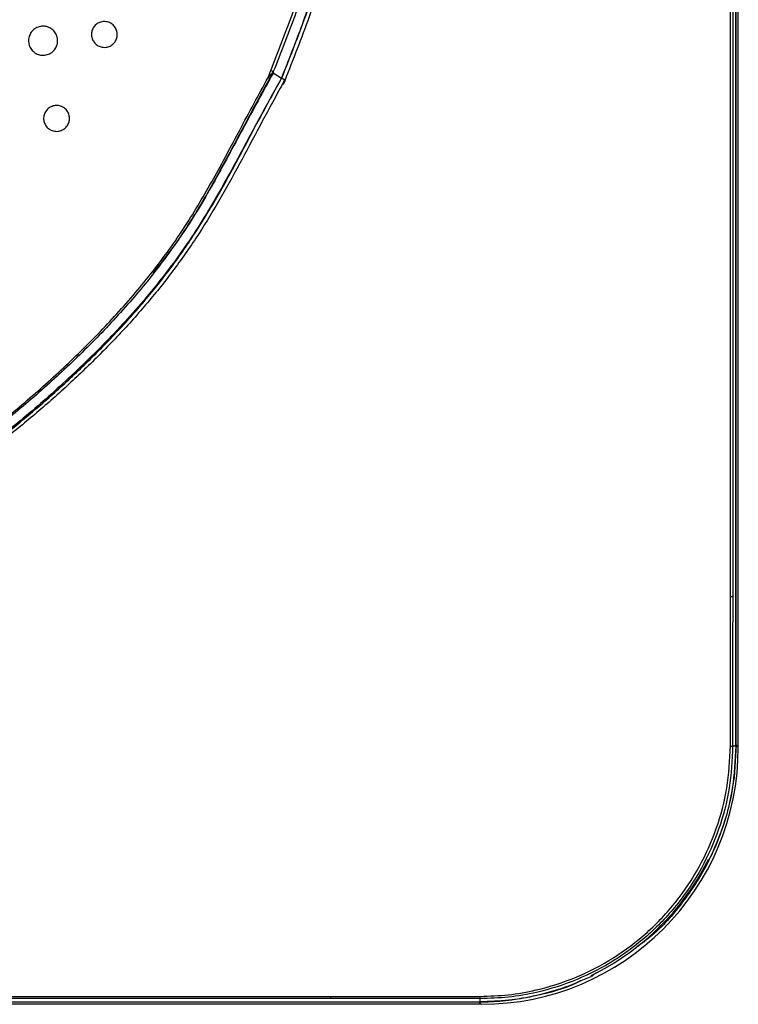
# Model space of a CAD drawing. Header units: millimetres. Extents: x 25 to 1935, y 715 to 2336.
# Tile 18 of 252: x 332 to 355, y 859 to 889. Entities that reach past the tile are written whole.
import ezdxf

# ---------------------------------------------------------------- set-up
doc = ezdxf.new("R2010")
doc.units = ezdxf.units.MM
doc.header["$LTSCALE"] = 2
doc.layers.get('0').update_dxf_attribs({"color": 2})

msp = doc.modelspace()

# ---------------------------------------------------------------- linework, layer by layer
at = {"color": 2, "linetype": 'Continuous', "lineweight": 30}
for p, q in [((354.691, 866.78), (354.691, 1040.841)), ((354.449, 871.433), (354.449, 897.712)), ((354.517, 897.712), (354.517, 871.439)), ((354.616, 870.83), (354.616, 897.694)), ((354.625, 866.846), (354.625, 897.858)), ((340.121, 887.51), (340.204, 887.729)), ((340.282, 887.653), (340.28, 887.649)), ((340.282, 887.653), (340.534, 887.487)), ((340.541, 887.485), (340.534, 887.487)), ((340.541, 887.485), (340.541, 887.485)), ((336.571, 881.443), (336.574, 881.447)), ((354.614, 866.811), (354.616, 870.83)), ((354.625, 866.846), (354.559, 865.832)), ((354.691, 866.78), (354.625, 866.846)), ((354.516, 866.811), (354.614, 866.811)), ((350.323, 859.801), (350.119, 859.697)), ((315.79, 859.053), (342.069, 859.053)), ((342.064, 858.986), (315.79, 858.986)), ((346.691, 858.888), (346.691, 858.986)), ((346.722, 858.811), (172.661, 858.811)), ((346.658, 858.875), (315.64, 858.875)), ((315.808, 858.886), (342.672, 858.886)), ((342.672, 858.886), (346.691, 858.888)), ((346.658, 858.875), (346.722, 858.811))]:
    msp.add_line(p, q, dxfattribs=at)
at = {"color": 2, "linetype": 'Continuous', "lineweight": 30, "flags": 128}
msp.add_lwpolyline([(340.275, 887.668), (340.278, 887.663), (340.284, 887.658)], dxfattribs=at)
at = {"color": 2, "linetype": 'Continuous', "lineweight": 30}
for centre, radius, start, end in [((340.218, 887.689), 0.0601, 330.5496, 339.3133), ((339.997, 887.268), 0.272, 51.6546, 62.8549), ((354.454, 867.674), 0.865, 269.3895, 274.0871), ((346.691, 866.811), 7.897, 297.1846, 332.8154), ((345.828, 859.048), 0.865, 355.9129, 0.6105)]:
    msp.add_arc(centre, radius, start, end, dxfattribs=at)
for centre, major_axis, ratio, start_param, end_param in [((346.661, 866.841), (5.7, -5.7), 0.992433, 5.501585, 7.064785), ((349.789, 869.909), (6.244, 6.244), 0.868224, 4.499368, 4.502183), ((343.593, 863.713), (6.244, 6.244), 0.868224, 4.922595, 4.92541)]:
    msp.add_ellipse(centre, major_axis=major_axis, ratio=ratio, start_param=start_param, end_param=end_param, dxfattribs=at)
for points, knots in [([(340.204, 887.729), (340.429, 888.301), (340.758, 889.136), (341.153, 890.248), (341.397, 891.061), (341.613, 891.881), (341.774, 892.57), (341.982, 893.538), (342.208, 894.793), (342.355, 896.487), (342.395, 897.76), (342.433, 898.467), (342.44, 898.608)], [0, 0, 0, 0, 0.164991, 0.240903, 0.31681, 0.392709, 0.468603, 0.506548, 0.658427, 0.810291, 0.962058, 1, 1, 1, 1]), ([(342.524, 898.602), (342.517, 898.461), (342.479, 897.755), (342.439, 896.479), (342.291, 894.78), (342.065, 893.52), (341.856, 892.548), (341.695, 891.857), (341.479, 891.034), (341.234, 890.217), (340.839, 889.102), (340.51, 888.266), (340.284, 887.694)], [0, 0, 0, 0, 0.0377643, 0.1892217, 0.3413701, 0.4934605, 0.5314214, 0.6073312, 0.6833065, 0.7593577, 0.8354103, 1, 1, 1, 1]), ([(342.818, 898.553), (342.79, 897.843), (342.734, 896.429), (342.538, 894.315), (342.139, 892.388), (341.696, 890.624), (341.148, 889.044), (340.739, 888.006), (340.534, 887.487)], [0, 0, 0, 0, 0.187347, 0.373076, 0.55895, 0.705523, 0.85276, 1, 1, 1, 1]), ([(340.541, 887.485), (340.781, 888.088), (341.183, 889.096), (341.671, 890.539), (341.955, 891.594), (342.206, 892.657), (342.428, 893.727), (342.628, 895.024), (342.74, 896.332), (342.774, 897.509), (342.839, 898.247), (342.839, 898.55), (342.839, 898.55)], [0, 0, 0, 0, 0.171126, 0.286391, 0.401676, 0.459259, 0.574473, 0.689657, 0.80496, 0.920323, 0.999998, 1, 1, 1, 1]), ([(342.953, 898.547), (342.938, 898.244), (342.904, 897.592), (342.856, 896.413), (342.757, 895.099), (342.541, 893.71), (342.318, 892.636), (342.066, 891.569), (341.781, 890.509), (341.272, 889.009), (340.848, 887.946), (340.587, 887.29)], [0, 0, 0, 0, 0.078407, 0.169025, 0.305645, 0.41925, 0.532887, 0.589618, 0.703368, 0.817096, 1, 1, 1, 1]), ([(333.151, 888.199), (333.1, 888.204), (332.999, 888.214), (332.864, 888.292), (332.762, 888.406), (332.703, 888.549), (332.695, 888.703), (332.739, 888.851), (332.828, 888.976), (332.955, 889.064), (333.103, 889.105), (333.256, 889.096), (333.398, 889.036), (333.512, 888.932), (333.585, 888.796), (333.609, 888.644), (333.582, 888.493), (333.506, 888.359), (333.39, 888.258), (333.264, 888.207), (333.182, 888.201), (333.151, 888.199)], [0, 0, 0, 0, 0.053732, 0.107465, 0.161198, 0.21491, 0.268594, 0.322254, 0.375901, 0.42955, 0.483217, 0.536913, 0.590639, 0.644378, 0.698108, 0.751807, 0.805469, 0.859108, 0.912748, 0.966412, 1, 1, 1, 1]), ([(335.05, 888.443), (335.004, 888.448), (334.914, 888.457), (334.795, 888.526), (334.704, 888.627), (334.652, 888.754), (334.645, 888.891), (334.683, 889.022), (334.763, 889.133), (334.875, 889.212), (335.007, 889.249), (335.143, 889.24), (335.27, 889.187), (335.371, 889.094), (335.436, 888.974), (335.457, 888.838), (335.433, 888.704), (335.365, 888.585), (335.262, 888.496), (335.15, 888.45), (335.078, 888.445), (335.05, 888.443)], [0, 0, 0, 0, 0.053787, 0.107577, 0.16135, 0.215072, 0.268729, 0.322336, 0.375923, 0.429532, 0.483197, 0.536934, 0.590725, 0.644526, 0.698283, 0.75196, 0.805564, 0.859138, 0.912732, 0.966391, 1, 1, 1, 1]), ([(340.28, 887.649), (339.968, 887.079), (339.346, 885.94), (338.433, 884.225), (337.534, 882.705), (336.847, 881.826), (336.559, 881.457)], [0, 0, 0, 0, 0.269554, 0.538071, 0.806189, 1, 1, 1, 1]), ([(340.121, 887.51), (340.14, 887.531), (340.169, 887.564), (340.206, 887.603), (340.228, 887.626), (340.244, 887.642), (340.254, 887.652), (340.262, 887.66), (340.268, 887.664), (340.271, 887.667), (340.273, 887.668), (340.274, 887.668), (340.274, 887.668), (340.275, 887.668)], [0, 0, 0, 0, 0.332954, 0.518001, 0.647269, 0.739041, 0.805591, 0.855182, 0.907934, 0.941404, 0.968507, 0.990061, 1, 1, 1, 1]), ([(340.271, 887.66), (340.271, 887.66), (340.27, 887.66), (340.27, 887.659), (340.269, 887.658), (340.266, 887.654), (340.262, 887.648), (340.257, 887.64), (340.25, 887.628), (340.24, 887.61), (340.224, 887.584), (340.199, 887.54), (340.179, 887.504), (340.166, 887.481)], [0, 0, 0, 0, 0.004707, 0.015343, 0.0305, 0.052629, 0.093986, 0.137855, 0.201402, 0.294193, 0.430451, 0.631209, 1, 1, 1, 1]), ([(340.204, 887.729), (340.214, 887.725), (340.235, 887.717), (340.26, 887.706), (340.279, 887.698), (340.282, 887.696), (340.284, 887.694)], [0, 0, 0, 0, 0.249999, 0.500007, 0.749995, 1, 1, 1, 1]), ([(340.28, 887.649), (340.278, 887.651), (340.275, 887.654), (340.272, 887.658), (340.271, 887.66)], [0, 0, 0, 0, 0.442057, 1, 1, 1, 1]), ([(340.284, 887.694), (340.284, 887.694), (340.281, 887.686), (340.278, 887.677), (340.275, 887.668)], [0, 0, 0, 0, 0.002961, 1, 1, 1, 1]), ([(325.8, 873.273), (325.91, 873.333), (326.147, 873.459), (326.639, 873.714), (327.531, 874.167), (328.549, 874.686), (329.545, 875.248), (330.516, 875.853), (331.678, 876.69), (332.996, 877.789), (334.047, 878.76), (335.058, 879.77), (336.023, 880.826), (336.908, 881.952), (337.552, 882.898), (338.153, 883.871), (338.707, 884.871), (339.396, 886.175), (339.827, 886.968), (340.121, 887.51)], [0, 0, 0, 0, 0.018283, 0.03903, 0.080518, 0.163486, 0.204973, 0.246465, 0.329491, 0.412484, 0.495457, 0.536933, 0.619925, 0.702941, 0.744429, 0.785917, 0.868907, 0.910388, 1, 1, 1, 1]), ([(340.166, 887.481), (339.872, 886.94), (339.443, 886.147), (338.754, 884.844), (338.2, 883.842), (337.598, 882.867), (336.952, 881.919), (336.066, 880.79), (335.099, 879.731), (334.085, 878.719), (333.033, 877.747), (331.712, 876.646), (330.548, 875.807), (329.574, 875.202), (328.577, 874.639), (327.558, 874.12), (326.666, 873.668), (326.175, 873.414), (325.938, 873.288), (325.827, 873.229)], [0, 0, 0, 0, 0.089381, 0.130812, 0.21379, 0.255319, 0.296872, 0.379997, 0.463059, 0.504557, 0.587549, 0.670592, 0.753715, 0.795267, 0.836785, 0.919701, 0.961099, 0.981783, 1, 1, 1, 1]), ([(340.534, 887.487), (340.218, 886.911), (339.586, 885.761), (338.662, 884.026), (337.641, 882.345), (336.447, 880.777), (335.117, 879.314), (333.716, 877.97), (332.28, 876.721), (330.796, 875.597), (329.214, 874.62), (327.56, 873.775), (326.46, 873.206), (325.908, 872.921)], [0, 0, 0, 0, 0.0933895, 0.1864231, 0.2793119, 0.3724724, 0.4659249, 0.5598164, 0.6481039, 0.7361219, 0.823962, 0.9118299, 1, 1, 1, 1]), ([(326.142, 873.037), (326.339, 873.138), (327.322, 873.644), (328.713, 874.326), (330.24, 875.221), (331.335, 875.97), (332.386, 876.782), (333.396, 877.644), (334.373, 878.544), (335.312, 879.483), (336.204, 880.467), (337.039, 881.5), (337.807, 882.585), (338.498, 883.72), (339.361, 885.268), (339.995, 886.549), (340.497, 887.397), (340.541, 887.485), (340.541, 887.485)], [0, 0, 0, 0, 0.03184, 0.159121, 0.222574, 0.286025, 0.349612, 0.413208, 0.476754, 0.540331, 0.603901, 0.667473, 0.731035, 0.794637, 0.85826, 0.985751, 0.999999, 1, 1, 1, 1]), ([(340.62, 887.398), (340.604, 887.369), (340.563, 887.296), (340.09, 886.448), (339.454, 885.219), (338.592, 883.666), (337.896, 882.527), (337.124, 881.437), (336.284, 880.4), (335.388, 879.411), (334.445, 878.469), (333.465, 877.565), (332.451, 876.699), (331.396, 875.883), (330.296, 875.129), (328.764, 874.23), (327.369, 873.545), (326.384, 873.036), (326.187, 872.934)], [0, 0, 0, 0, 0.004795, 0.012137, 0.139526, 0.203307, 0.267066, 0.330874, 0.394692, 0.458429, 0.522173, 0.585838, 0.649606, 0.713364, 0.777068, 0.840771, 0.968145, 1, 1, 1, 1]), ([(340.62, 887.398), (340.622, 887.404), (340.626, 887.414), (340.628, 887.426), (340.626, 887.435), (340.621, 887.444), (340.608, 887.454), (340.588, 887.465), (340.565, 887.476), (340.548, 887.484), (340.544, 887.485), (340.541, 887.485)], [0, 0, 0, 0, 0.101414, 0.162299, 0.204811, 0.247467, 0.319348, 0.474577, 0.640455, 0.821731, 1, 1, 1, 1]), ([(340.587, 887.29), (340.593, 887.308), (340.604, 887.344), (340.615, 887.38), (340.62, 887.398)], [0, 0, 0, 0, 0.500753, 1, 1, 1, 1]), ([(333.568, 885.844), (333.523, 885.848), (333.433, 885.857), (333.313, 885.926), (333.222, 886.028), (333.17, 886.155), (333.163, 886.291), (333.202, 886.423), (333.281, 886.534), (333.394, 886.612), (333.525, 886.649), (333.662, 886.64), (333.788, 886.587), (333.889, 886.495), (333.954, 886.374), (333.976, 886.239), (333.951, 886.104), (333.883, 885.985), (333.78, 885.896), (333.669, 885.85), (333.596, 885.846), (333.568, 885.844)], [0, 0, 0, 0, 0.053752, 0.107502, 0.161258, 0.214994, 0.26869, 0.322346, 0.375972, 0.429596, 0.483245, 0.536937, 0.590672, 0.644429, 0.698184, 0.751899, 0.805565, 0.859191, 0.912806, 0.966446, 1, 1, 1, 1]), ([(354.445, 866.809), (354.445, 866.875), (354.446, 867.209), (354.449, 868.609), (354.449, 870.085), (354.45, 871.295), (354.45, 871.439)], [0, 0, 0, 0, 0.043196, 0.215986, 0.907104, 1, 1, 1, 1]), ([(354.45, 871.439), (354.46, 871.439), (354.48, 871.439), (354.503, 871.439), (354.514, 871.439), (354.516, 871.439), (354.517, 871.439)], [0, 0, 0, 0, 0.293035, 0.586043, 0.896633, 1, 1, 1, 1]), ([(354.517, 871.439), (354.516, 870.667), (354.515, 869.125), (354.516, 867.582), (354.516, 866.811)], [0, 0, 0, 0, 0.499993, 1, 1, 1, 1]), ([(354.516, 866.811), (354.495, 866.373), (354.453, 865.496), (354.114, 864.217), (353.578, 863.013), (352.847, 861.913), (351.939, 860.953), (350.884, 860.154), (349.708, 859.548), (348.586, 859.191), (347.572, 859.014), (346.985, 858.995), (346.691, 858.986)], [0, 0, 0, 0, 0.1069434, 0.2138889, 0.3208186, 0.4277492, 0.5349312, 0.6421138, 0.7493554, 0.8565965, 0.9282987, 1, 1, 1, 1]), ([(346.693, 859.057), (346.984, 859.067), (347.566, 859.087), (348.569, 859.264), (349.679, 859.619), (350.842, 860.221), (351.886, 861.011), (352.785, 861.961), (353.51, 863.05), (354.042, 864.242), (354.379, 865.507), (354.423, 866.375), (354.445, 866.809)], [0, 0, 0, 0, 0.07171, 0.14342, 0.250659, 0.3579, 0.465071, 0.572243, 0.679167, 0.786092, 0.893046, 1, 1, 1, 1]), ([(354.614, 866.811), (354.592, 866.372), (354.549, 865.482), (354.25, 864.33), (353.952, 863.651), (353.836, 863.385)], [0, 0, 0, 0, 0.371737, 0.754253, 1, 1, 1, 1]), ([(354.559, 865.832), (354.515, 865.556), (354.427, 865.004), (354.139, 864.037), (353.658, 862.956), (352.9, 861.843), (352.189, 861.047), (351.694, 860.692), (351.563, 860.598)], [0, 0, 0, 0, 0.1352709, 0.270541, 0.4879595, 0.7053734, 0.9218799, 1, 1, 1, 1]), ([(353.716, 863.203), (353.722, 863.214), (353.733, 863.235), (353.748, 863.263), (353.761, 863.283), (353.766, 863.288), (353.768, 863.29)], [0, 0, 0, 0, 0.253659, 0.50769, 0.752122, 1, 1, 1, 1]), ([(353.788, 863.304), (353.79, 863.306), (353.794, 863.31), (353.805, 863.327), (353.818, 863.351), (353.829, 863.371), (353.835, 863.383), (353.836, 863.385)], [0, 0, 0, 0, 0.239225, 0.478894, 0.709691, 0.939823, 1, 1, 1, 1]), ([(350.117, 859.666), (349.846, 859.547), (349.301, 859.307), (348.445, 859.07), (347.571, 858.916), (346.986, 858.897), (346.691, 858.888)], [0, 0, 0, 0, 0.250532, 0.504274, 0.750611, 1, 1, 1, 1]), ([(349.817, 859.543), (349.773, 859.52), (349.334, 859.292), (348.751, 859.142), (348.219, 859.034), (348.123, 859.015)], [0, 0, 0, 0, 0.082482, 0.834949, 1, 1, 1, 1]), ([(350.117, 859.666), (350.127, 859.671), (350.146, 859.681), (350.171, 859.695), (350.189, 859.706), (350.196, 859.711), (350.198, 859.713), (350.198, 859.714)], [0, 0, 0, 0, 0.242051, 0.484655, 0.716683, 0.946125, 1, 1, 1, 1]), ([(350.212, 859.734), (350.214, 859.736), (350.218, 859.74), (350.236, 859.751), (350.26, 859.765), (350.282, 859.778), (350.296, 859.784), (350.299, 859.786)], [0, 0, 0, 0, 0.2255459, 0.4509619, 0.6804143, 0.9209703, 1, 1, 1, 1]), ([(342.063, 859.053), (342.13, 859.053), (342.463, 859.053), (343.863, 859.054), (345.34, 859.054), (346.55, 859.057), (346.693, 859.057)], [0, 0, 0, 0, 0.043195, 0.215974, 0.907091, 1, 1, 1, 1]), ([(342.064, 858.986), (342.064, 858.986), (342.064, 858.988), (342.063, 858.999), (342.063, 859.022), (342.063, 859.042), (342.063, 859.053)], [0, 0, 0, 0, 0.103367, 0.413957, 0.706965, 1, 1, 1, 1]), ([(346.691, 858.986), (345.92, 858.986), (344.377, 858.987), (342.835, 858.986), (342.064, 858.986)], [0, 0, 0, 0, 0.499961, 1, 1, 1, 1]), ([(348.123, 859.015), (347.882, 858.974), (347.398, 858.892), (346.905, 858.88), (346.658, 858.875)], [0, 0, 0, 0, 0.497447, 1, 1, 1, 1])]:
    msp.add_open_spline(points, degree=3, knots=knots, dxfattribs=at)

doc.saveas('drawing.dxf')
